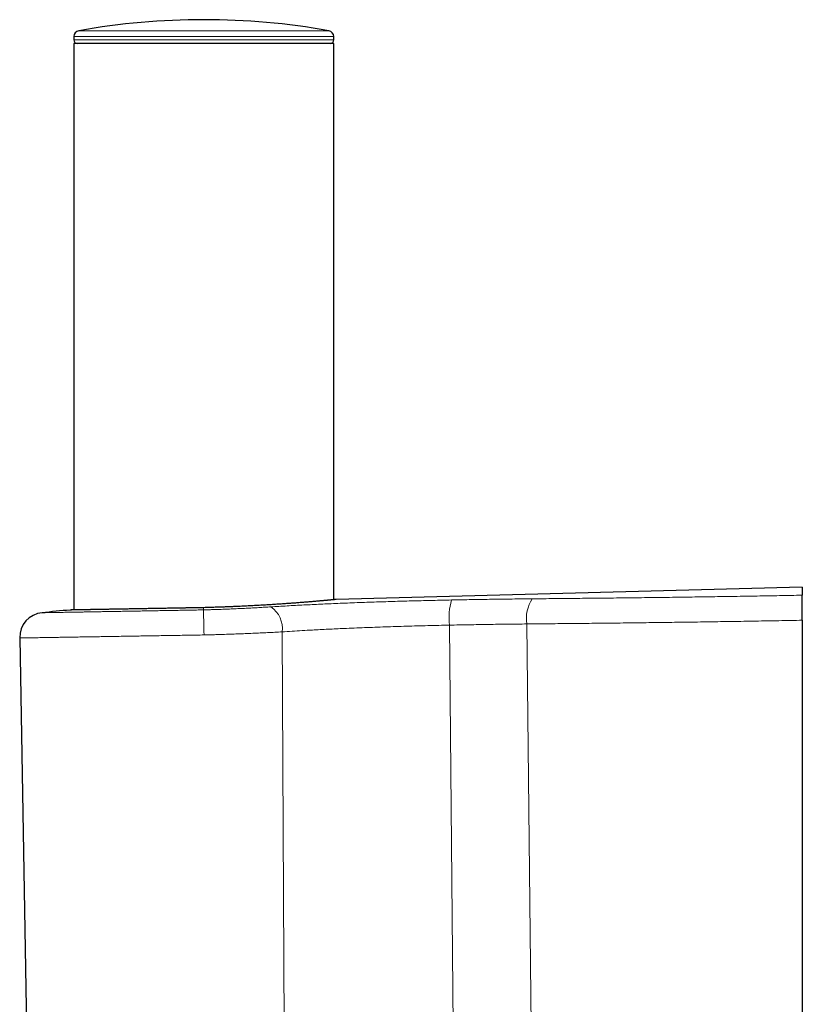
# Model space of a CAD drawing. Header units: millimetres. Extents: x 8 to 1352, y 12 to 1248.
# Tile 34 of 126: x 151 to 217, y 1165 to 1248. Entities that reach past the tile are written whole.
import ezdxf

# ---------------------------------------------------------------- set-up
doc = ezdxf.new("R2010")
doc.units = ezdxf.units.MM

msp = doc.modelspace()

# ---------------------------------------------------------------- linework, layer by layer
at = {"color": 252, "linetype": 'Continuous', "lineweight": 0}
for p, q in [((156.342, 1246.772), (177.396, 1246.772)), ((155.924, 1246.004), (177.813, 1246.004)), ((177.808, 1246.288), (155.929, 1246.288)), ((166.833, 1198.203), (166.838, 1198.017)), ((194.07, 1196.833), (194.558, 1151.632)), ((173.462, 1196.168), (173.684, 1151.939)), ((187.549, 1196.735), (187.984, 1151.62))]:
    msp.add_line(p, q, dxfattribs=at)
at = {"color": 7, "linetype": 'Continuous', "lineweight": 30}
for p, q in [((155.929, 1246.288), (155.924, 1246.004)), ((177.813, 1246.004), (177.808, 1246.288)), ((155.919, 1245.699), (155.919, 1198.012)), ((177.819, 1245.699), (155.919, 1245.699)), ((177.819, 1198.875), (177.819, 1245.699)), ((217.259, 1199.922), (178.016, 1198.894)), ((217.259, 1199.922), (217.259, 1199.255)), ((153.253, 1197.778), (153.253, 1197.778)), ((217.259, 1197.147), (217.259, 1151.712)), ((151.368, 1195.653), (152.131, 1151.947)), ((151.37, 1195.653), (151.37, 1195.653))]:
    msp.add_line(p, q, dxfattribs=at)
for centre, radius, start, end in [((166.869, 1187.438), 60.26, 79.93913, 100.06087), ((156.429, 1246.279), 0.5, 100.06087, 179), ((177.309, 1246.279), 0.5, 1, 79.93913), ((156.224, 1245.999), 0.3, 179, 270), ((177.514, 1245.999), 0.3, 270, 1), ((178.023, 1198.694), 0.2, 92.09509, 95.55266), ((153.468, 1195.69), 2.1, 95.86884, 181.0005), ((169.591, 1040.565), 158.06, 95.07285, 95.93283), ((155.63, 1197.807), 0.2, 91.00526, 94.45013)]:
    msp.add_arc(centre, radius, start, end, dxfattribs=at)
at = {"color": 252, "linetype": 'Continuous', "lineweight": 0}
for centre, radius, start, end in [((193.437, 1197.334), 5.919, 165.15471, 185.80959), ((197.03, 1197.317), 2.999, 147.0212, 189.29529), ((171.281, 1196.449), 2.2, 352.65488, 55.92615)]:
    msp.add_arc(centre, radius, start, end, dxfattribs=at)
for points, knots in [([(178.016, 1198.894), (178.016, 1198.894), (178.015, 1198.894), (177.991, 1198.891), (177.946, 1198.887), (177.882, 1198.881), (177.8, 1198.873), (177.698, 1198.863), (177.577, 1198.852), (177.436, 1198.838), (177.275, 1198.824), (177.095, 1198.807), (176.897, 1198.789), (176.684, 1198.77), (176.456, 1198.75), (176.209, 1198.728), (175.945, 1198.706), (175.664, 1198.682), (175.365, 1198.658), (175.049, 1198.633), (174.72, 1198.607), (174.38, 1198.582), (174.03, 1198.556), (173.666, 1198.53), (173.286, 1198.504), (172.895, 1198.479), (172.489, 1198.453), (172.072, 1198.427), (171.647, 1198.403), (171.219, 1198.379), (170.786, 1198.356), (170.344, 1198.334), (169.892, 1198.313), (169.434, 1198.292), (168.968, 1198.273), (168.496, 1198.255), (167.982, 1198.237), (167.427, 1198.219), (167.031, 1198.208), (166.833, 1198.203)], [0, 0, 0, 0, 0.01953, 0.046823, 0.074166, 0.10043, 0.12674, 0.153401, 0.180062, 0.206913, 0.233764, 0.260979, 0.288244, 0.314536, 0.340873, 0.367561, 0.394248, 0.421125, 0.448002, 0.475243, 0.502533, 0.528902, 0.555317, 0.582085, 0.608853, 0.635811, 0.66277, 0.690097, 0.717474, 0.743859, 0.770289, 0.797076, 0.823863, 0.850843, 0.877822, 0.905173, 0.932574, 0.966239, 1, 1, 1, 1]), ([(187.716, 1198.85), (187.454, 1198.845), (186.931, 1198.835), (186.143, 1198.817), (185.354, 1198.798), (184.562, 1198.778), (183.769, 1198.756), (182.979, 1198.733), (182.194, 1198.709), (181.399, 1198.683), (180.591, 1198.656), (179.771, 1198.626), (178.955, 1198.595), (178.172, 1198.563), (177.423, 1198.531), (176.706, 1198.499), (175.995, 1198.465), (175.288, 1198.43), (174.585, 1198.393), (173.886, 1198.354), (173.194, 1198.314), (172.74, 1198.286), (172.513, 1198.271)], [0, 0, 0, 0, 0.050497, 0.101014, 0.151531, 0.202028, 0.252937, 0.303845, 0.353951, 0.404057, 0.457222, 0.510411, 0.5636, 0.616765, 0.664393, 0.712036, 0.75968, 0.807307, 0.855472, 0.903654, 0.951835, 1, 1, 1, 1]), ([(194.514, 1198.95), (194.235, 1198.947), (193.677, 1198.942), (192.835, 1198.932), (191.991, 1198.922), (191.142, 1198.91), (190.29, 1198.896), (189.435, 1198.882), (188.577, 1198.867), (188.003, 1198.856), (187.716, 1198.85)], [0, 0, 0, 0, 0.12464, 0.249279, 0.374062, 0.498845, 0.624061, 0.749277, 0.874639, 1, 1, 1, 1]), ([(217.259, 1199.255), (216.623, 1199.243), (215.351, 1199.218), (213.447, 1199.184), (211.545, 1199.153), (209.644, 1199.123), (207.746, 1199.096), (205.853, 1199.071), (203.967, 1199.047), (202.079, 1199.025), (200.186, 1199.005), (198.289, 1198.985), (196.397, 1198.967), (195.141, 1198.956), (194.514, 1198.95)], [0, 0, 0, 0, 0.082963, 0.165935, 0.248907, 0.331871, 0.415008, 0.498146, 0.580943, 0.663741, 0.747801, 0.83187, 0.91594, 1, 1, 1, 1]), ([(166.839, 1198.017), (166.834, 1198.017), (166.642, 1198.013), (166.262, 1198.007), (165.699, 1197.997), (165.137, 1197.987), (164.572, 1197.977), (164.008, 1197.967), (163.443, 1197.957), (162.883, 1197.947), (162.335, 1197.938), (161.802, 1197.928), (161.283, 1197.919), (160.772, 1197.91), (160.267, 1197.901), (159.769, 1197.893), (159.28, 1197.884), (158.804, 1197.876), (158.346, 1197.868), (157.909, 1197.86), (157.492, 1197.853), (157.089, 1197.846), (156.7, 1197.839), (156.326, 1197.832), (155.968, 1197.826), (155.629, 1197.82), (155.313, 1197.815), (155.022, 1197.809), (154.753, 1197.805), (154.503, 1197.8), (154.274, 1197.796), (154.066, 1197.793), (153.88, 1197.789), (153.717, 1197.787), (153.579, 1197.784), (153.465, 1197.782), (153.376, 1197.781), (153.309, 1197.779), (153.268, 1197.779), (153.249, 1197.778), (153.252, 1197.778), (153.253, 1197.778)], [0, 0, 0, 0, 0.000719, 0.0270647, 0.0534557, 0.0799841, 0.1065588, 0.1336633, 0.1608172, 0.1881208, 0.2154748, 0.2418205, 0.2682115, 0.29474, 0.3213146, 0.3484192, 0.3755731, 0.4028767, 0.4302308, 0.4565759, 0.4829663, 0.5094941, 0.5360681, 0.5631721, 0.5903254, 0.6176284, 0.6449819, 0.671326, 0.6977154, 0.7244586, 0.7512018, 0.7781361, 0.8050705, 0.8323725, 0.859725, 0.8860652, 0.9124507, 0.9391898, 0.9659289, 0.9928591, 1, 1, 1, 1]), ([(166.835, 1198.203), (166.68, 1198.2), (166.371, 1198.195), (165.906, 1198.186), (165.442, 1198.178), (164.975, 1198.17), (164.509, 1198.162), (164.043, 1198.154), (163.58, 1198.146), (163.127, 1198.138), (162.687, 1198.13), (162.258, 1198.122), (161.835, 1198.115), (161.418, 1198.108), (161.007, 1198.101), (160.603, 1198.093), (160.209, 1198.087), (159.831, 1198.08), (159.469, 1198.074), (159.124, 1198.068), (158.792, 1198.062), (158.47, 1198.056), (158.161, 1198.051), (157.864, 1198.045), (157.584, 1198.04), (157.323, 1198.036), (157.081, 1198.032), (156.859, 1198.028), (156.652, 1198.024), (156.462, 1198.021), (156.29, 1198.018), (156.136, 1198.015), (156.001, 1198.013), (155.886, 1198.011), (155.792, 1198.009), (155.718, 1198.008), (155.662, 1198.007), (155.627, 1198.006), (155.611, 1198.006), (155.614, 1198.006), (155.615, 1198.006)], [0, 0, 0, 0, 0.026335, 0.052715, 0.079233, 0.105796, 0.13289, 0.160032, 0.187325, 0.214667, 0.241002, 0.267383, 0.2939, 0.320464, 0.347557, 0.3747, 0.401992, 0.429335, 0.45567, 0.482049, 0.508566, 0.535129, 0.562222, 0.589365, 0.616657, 0.643999, 0.670332, 0.696711, 0.723444, 0.750176, 0.777099, 0.804023, 0.831314, 0.858655, 0.884988, 0.911365, 0.938097, 0.964828, 0.991751, 1, 1, 1, 1]), ([(172.513, 1198.271), (172.345, 1198.261), (172.008, 1198.24), (171.492, 1198.21), (170.968, 1198.181), (170.431, 1198.153), (169.882, 1198.127), (169.322, 1198.102), (168.757, 1198.079), (168.266, 1198.061), (167.852, 1198.047), (167.515, 1198.036), (167.177, 1198.026), (166.951, 1198.02), (166.838, 1198.017)], [0, 0, 0, 0, 0.094758, 0.189598, 0.284439, 0.379196, 0.47676, 0.574415, 0.672071, 0.769634, 0.82715, 0.884666, 0.942333, 1, 1, 1, 1]), ([(166.888, 1195.907), (166.887, 1195.942), (166.885, 1196.043), (166.881, 1196.201), (166.877, 1196.381), (166.874, 1196.551), (166.87, 1196.719), (166.866, 1196.881), (166.863, 1197.034), (166.859, 1197.18), (166.856, 1197.318), (166.853, 1197.447), (166.85, 1197.563), (166.848, 1197.667), (166.846, 1197.761), (166.844, 1197.841), (166.842, 1197.907), (166.841, 1197.958), (166.839, 1197.997), (166.839, 1198.01), (166.839, 1198.017)], [0, 0, 0, 0, 0.033637, 0.096455, 0.152119, 0.207782, 0.265063, 0.322344, 0.378007, 0.43367, 0.49095, 0.54823, 0.603893, 0.659555, 0.716835, 0.774115, 0.829778, 0.88544, 0.94272, 1, 1, 1, 1]), ([(187.549, 1196.735), (187.822, 1196.74), (188.369, 1196.751), (189.188, 1196.766), (190.006, 1196.78), (190.822, 1196.793), (191.637, 1196.805), (192.451, 1196.815), (193.262, 1196.825), (193.801, 1196.83), (194.07, 1196.833)], [0, 0, 0, 0, 0.124649, 0.249297, 0.374085, 0.498874, 0.624084, 0.749295, 0.874648, 1, 1, 1, 1]), ([(194.07, 1196.833), (194.702, 1196.839), (195.966, 1196.851), (197.87, 1196.869), (199.779, 1196.889), (201.695, 1196.91), (203.617, 1196.933), (205.542, 1196.957), (207.469, 1196.983), (209.407, 1197.011), (211.359, 1197.041), (213.323, 1197.074), (215.289, 1197.109), (216.602, 1197.134), (217.259, 1197.147)], [0, 0, 0, 0, 0.08297, 0.165949, 0.248928, 0.331899, 0.41504, 0.49818, 0.580989, 0.663797, 0.747844, 0.831899, 0.915954, 1, 1, 1, 1]), ([(166.888, 1195.907), (167.019, 1195.91), (167.281, 1195.916), (167.674, 1195.927), (168.067, 1195.938), (168.542, 1195.953), (169.098, 1195.971), (169.733, 1195.994), (170.362, 1196.019), (170.991, 1196.045), (171.619, 1196.074), (172.244, 1196.104), (172.861, 1196.135), (173.262, 1196.157), (173.462, 1196.168)], [0, 0, 0, 0, 0.057853, 0.115707, 0.17371, 0.231714, 0.326335, 0.421039, 0.515743, 0.610365, 0.707729, 0.805182, 0.902635, 1, 1, 1, 1]), ([(173.462, 1196.168), (173.74, 1196.186), (174.296, 1196.223), (175.146, 1196.274), (175.938, 1196.318), (176.668, 1196.357), (177.334, 1196.39), (178.004, 1196.422), (178.739, 1196.455), (179.539, 1196.49), (180.405, 1196.524), (181.275, 1196.557), (182.15, 1196.588), (183.035, 1196.617), (183.931, 1196.644), (184.837, 1196.67), (185.743, 1196.694), (186.647, 1196.716), (187.248, 1196.729), (187.549, 1196.735)], [0, 0, 0, 0, 0.063466, 0.126952, 0.190418, 0.238542, 0.286682, 0.334822, 0.382946, 0.443733, 0.504571, 0.565426, 0.626264, 0.687051, 0.749604, 0.812212, 0.874839, 0.937447, 1, 1, 1, 1]), ([(151.37, 1195.653), (151.37, 1195.653), (151.366, 1195.653), (151.385, 1195.653), (151.43, 1195.654), (151.505, 1195.655), (151.608, 1195.657), (151.739, 1195.659), (151.894, 1195.662), (152.075, 1195.664), (152.282, 1195.668), (152.516, 1195.672), (152.776, 1195.676), (153.063, 1195.681), (153.377, 1195.686), (153.714, 1195.691), (154.069, 1195.697), (154.444, 1195.703), (154.84, 1195.71), (155.262, 1195.717), (155.707, 1195.724), (156.176, 1195.732), (156.667, 1195.74), (157.171, 1195.748), (157.687, 1195.756), (158.213, 1195.765), (158.756, 1195.774), (159.318, 1195.783), (159.898, 1195.792), (160.495, 1195.802), (161.106, 1195.812), (161.723, 1195.822), (162.343, 1195.832), (162.965, 1195.843), (163.596, 1195.853), (164.238, 1195.863), (164.891, 1195.874), (165.552, 1195.885), (166.219, 1195.896), (166.665, 1195.903), (166.888, 1195.907)], [0, 0, 0, 0, 0.005028, 0.031756, 0.058676, 0.085595, 0.112882, 0.140219, 0.166552, 0.192931, 0.219664, 0.246396, 0.273319, 0.300243, 0.327534, 0.354875, 0.38121, 0.407589, 0.434106, 0.460669, 0.487762, 0.514904, 0.542196, 0.569538, 0.595873, 0.622253, 0.648771, 0.675334, 0.702428, 0.72957, 0.756863, 0.784205, 0.810673, 0.837187, 0.86384, 0.890541, 0.917779, 0.945068, 0.972508, 1, 1, 1, 1])]:
    msp.add_open_spline(points, degree=3, knots=knots, dxfattribs=at)
at = {"color": 7, "linetype": 'Continuous', "lineweight": 30}
for points, knots in [([(178.004, 1198.893), (178.004, 1198.893), (178.003, 1198.893), (177.996, 1198.892), (177.982, 1198.891), (177.96, 1198.889), (177.93, 1198.886), (177.894, 1198.883), (177.85, 1198.878), (177.799, 1198.873), (177.742, 1198.868), (177.677, 1198.862), (177.605, 1198.855), (177.526, 1198.847), (177.44, 1198.839), (177.347, 1198.831), (177.247, 1198.821), (177.14, 1198.812), (177.027, 1198.801), (176.907, 1198.79), (176.78, 1198.779), (176.647, 1198.767), (176.507, 1198.755), (176.361, 1198.742), (176.21, 1198.729), (176.052, 1198.715), (175.888, 1198.702), (175.719, 1198.688), (175.543, 1198.673), (175.361, 1198.658), (175.174, 1198.643), (174.981, 1198.628), (174.783, 1198.613), (174.58, 1198.597), (174.371, 1198.582), (174.157, 1198.566), (173.939, 1198.55), (173.716, 1198.535), (173.489, 1198.519), (173.259, 1198.503), (173.024, 1198.488), (172.785, 1198.472), (172.542, 1198.457), (172.294, 1198.441), (172.042, 1198.426), (171.787, 1198.411), (171.528, 1198.397), (171.268, 1198.382), (171.005, 1198.368), (170.74, 1198.354), (170.472, 1198.341), (170.201, 1198.328), (169.928, 1198.315), (169.654, 1198.303), (169.377, 1198.291), (169.099, 1198.279), (168.819, 1198.268), (168.537, 1198.257), (168.254, 1198.247), (167.971, 1198.237), (167.687, 1198.228), (167.403, 1198.219), (167.118, 1198.211), (166.928, 1198.206), (166.833, 1198.203)], [0, 0, 0, 0, 0.008445, 0.024711, 0.040857, 0.057112, 0.073423, 0.089762, 0.106095, 0.122387, 0.138609, 0.154735, 0.170827, 0.187103, 0.203379, 0.219656, 0.235935, 0.252217, 0.268502, 0.284789, 0.30108, 0.317343, 0.333641, 0.3499, 0.366128, 0.38234, 0.398553, 0.414779, 0.431033, 0.44733, 0.463686, 0.479922, 0.496141, 0.512426, 0.528755, 0.545105, 0.561451, 0.577765, 0.594023, 0.610206, 0.626365, 0.642576, 0.658851, 0.67517, 0.691513, 0.707859, 0.724182, 0.740462, 0.75668, 0.772814, 0.789071, 0.805325, 0.821545, 0.837747, 0.853948, 0.87016, 0.886396, 0.902674, 0.919006, 0.935174, 0.951336, 0.967575, 0.983866, 1, 1, 1, 1]), ([(217.259, 1197.147), (217.259, 1197.225), (217.259, 1197.382), (217.259, 1197.615), (217.259, 1197.843), (217.259, 1198.061), (217.259, 1198.269), (217.259, 1198.462), (217.259, 1198.639), (217.259, 1198.798), (217.259, 1198.936), (217.259, 1199.052), (217.259, 1199.144), (217.259, 1199.203), (217.259, 1199.238), (217.259, 1199.249), (217.259, 1199.255)], [0, 0, 0, 0, 0.0753168, 0.1508737, 0.2261903, 0.3015068, 0.3770635, 0.4523803, 0.5277119, 0.6032832, 0.6786157, 0.7540793, 0.8297828, 0.9052474, 0.9526237, 1, 1, 1, 1]), ([(166.833, 1198.203), (166.813, 1198.203), (166.697, 1198.201), (166.485, 1198.197), (166.198, 1198.192), (165.911, 1198.187), (165.627, 1198.182), (165.344, 1198.177), (165.063, 1198.172), (164.782, 1198.167), (164.502, 1198.162), (164.223, 1198.157), (163.945, 1198.153), (163.669, 1198.148), (163.394, 1198.143), (163.123, 1198.138), (162.854, 1198.133), (162.588, 1198.129), (162.325, 1198.124), (162.065, 1198.12), (161.808, 1198.115), (161.555, 1198.111), (161.305, 1198.106), (161.059, 1198.102), (160.816, 1198.098), (160.576, 1198.093), (160.34, 1198.089), (160.109, 1198.085), (159.882, 1198.081), (159.661, 1198.077), (159.443, 1198.074), (159.23, 1198.07), (159.021, 1198.066), (158.818, 1198.063), (158.621, 1198.059), (158.429, 1198.056), (158.244, 1198.053), (158.064, 1198.049), (157.889, 1198.046), (157.719, 1198.043), (157.555, 1198.04), (157.397, 1198.038), (157.245, 1198.035), (157.099, 1198.032), (156.961, 1198.03), (156.829, 1198.028), (156.704, 1198.026), (156.585, 1198.023), (156.472, 1198.021), (156.367, 1198.02), (156.268, 1198.018), (156.176, 1198.016), (156.091, 1198.015), (156.013, 1198.013), (155.942, 1198.012), (155.878, 1198.011), (155.821, 1198.01), (155.771, 1198.009), (155.729, 1198.008), (155.694, 1198.008), (155.666, 1198.007), (155.645, 1198.007), (155.632, 1198.007), (155.627, 1198.007), (155.627, 1198.007), (155.627, 1198.007)], [0, 0, 0, 0, 0.003454, 0.019791, 0.036138, 0.052457, 0.068722, 0.084903, 0.100998, 0.117159, 0.133407, 0.149683, 0.165977, 0.182279, 0.198577, 0.214861, 0.231122, 0.247345, 0.263533, 0.279797, 0.296022, 0.312223, 0.328418, 0.344621, 0.360843, 0.377101, 0.39341, 0.409757, 0.425929, 0.44216, 0.458432, 0.474728, 0.491032, 0.507321, 0.523576, 0.539782, 0.555944, 0.572107, 0.588324, 0.604609, 0.620936, 0.637282, 0.653615, 0.669909, 0.686139, 0.702281, 0.718401, 0.734683, 0.750925, 0.767143, 0.783354, 0.799572, 0.81581, 0.832082, 0.848406, 0.864741, 0.880979, 0.897207, 0.913429, 0.92965, 0.945874, 0.962104, 0.978344, 0.994597, 1, 1, 1, 1])]:
    msp.add_open_spline(points, degree=3, knots=knots, dxfattribs=at)

doc.saveas('drawing.dxf')
